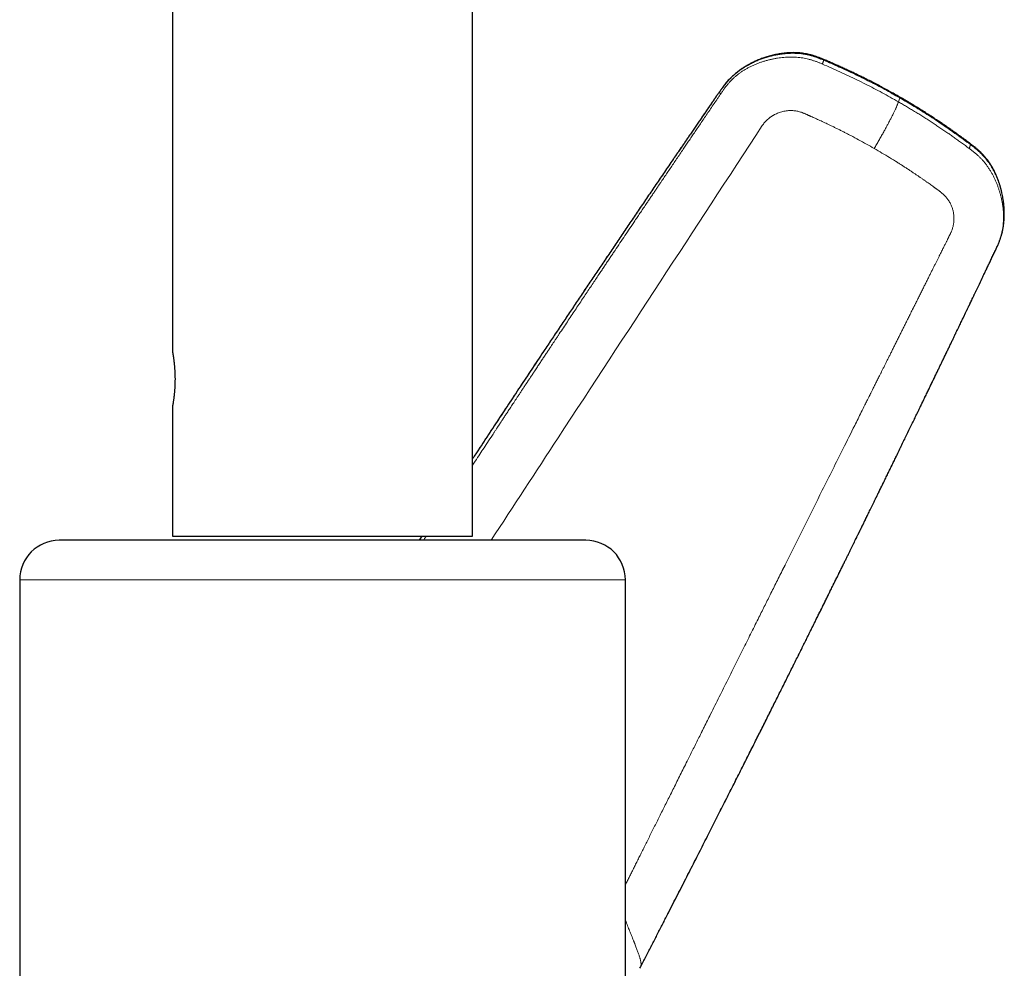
# Model space of a CAD drawing. Header units: millimetres. Extents: x 8 to 701, y 12 to 648.
# Tile 204 of 205: x 515 to 589, y 465 to 537. Entities that reach past the tile are written whole.
import ezdxf

# ---------------------------------------------------------------- set-up
doc = ezdxf.new("R2010")
doc.units = ezdxf.units.MM

msp = doc.modelspace()

# ---------------------------------------------------------------- linework, layer by layer
at = {"color": 7, "linetype": 'Continuous', "lineweight": 30}
for p, q in [((526.186, 606.4), (526.186, 511.55)), ((548.986, 497.5), (548.986, 606.4)), ((581.427, 530.873), (581.427, 530.873)), ((589.2, 520.612), (589.176, 520.507)), ((588.653, 519.155), (588.651, 519.151)), ((526.186, 507.351), (526.186, 497.5)), ((526.186, 497.5), (548.986, 497.5)), ((545.12, 497.5), (544.924, 497.2)), ((557.586, 497.2), (517.586, 497.2)), ((514.586, 494.2), (514.586, 455.164)), ((560.586, 455.164), (560.586, 494.2)), ((561.688, 464.676), (561.686, 464.672))]:
    msp.add_line(p, q, dxfattribs=at)
at = {"color": 252, "linetype": 'Continuous', "lineweight": 0}
for p, q in [((567.684, 531.197), (567.593, 531.065)), ((581.32, 530.517), (581.416, 530.819)), ((545.134, 497.5), (544.938, 497.2)), ((560.586, 494.2), (514.586, 494.2))]:
    msp.add_line(p, q, dxfattribs=at)
at = {"color": 7, "linetype": 'Continuous', "lineweight": 30}
for centre, start, end in [((517.586, 494.2), 90, 180), ((557.586, 494.2), 0, 90)]:
    msp.add_arc(centre, 3, start, end, dxfattribs=at)
for points, knots in [([(581.428, 530.874), (581.289, 530.953), (581.015, 531.11), (580.605, 531.338), (580.201, 531.559), (579.802, 531.771), (579.41, 531.977), (579.031, 532.171), (578.665, 532.354), (578.313, 532.528), (577.966, 532.695), (577.625, 532.856), (577.29, 533.011), (576.961, 533.161), (576.639, 533.305), (576.323, 533.445), (576.013, 533.58), (575.731, 533.701), (575.474, 533.808), (575.242, 533.899), (575.012, 533.982), (574.783, 534.053), (574.562, 534.112), (574.348, 534.158), (574.143, 534.194), (573.941, 534.221), (573.742, 534.24), (573.547, 534.251), (573.356, 534.255), (573.159, 534.253), (572.957, 534.243), (572.751, 534.226), (572.55, 534.203), (572.356, 534.176), (572.169, 534.143), (571.98, 534.106), (571.792, 534.063), (571.605, 534.015), (571.426, 533.965), (571.255, 533.913), (571.092, 533.859), (570.928, 533.8), (570.765, 533.738), (570.603, 533.672), (570.451, 533.605), (570.312, 533.541), (570.185, 533.478), (570.069, 533.419), (569.962, 533.361), (569.864, 533.306), (569.774, 533.254), (569.688, 533.202), (569.608, 533.152), (569.533, 533.104), (569.469, 533.062), (569.415, 533.025), (569.369, 532.993), (569.329, 532.966), (569.296, 532.942), (569.271, 532.924), (569.254, 532.911), (569.239, 532.9), (569.22, 532.887), (569.195, 532.868), (569.165, 532.845), (569.104, 532.798), (569.013, 532.727), (568.897, 532.63), (568.784, 532.531), (568.673, 532.429), (568.563, 532.323), (568.456, 532.212), (568.349, 532.096), (568.243, 531.974), (568.136, 531.844), (568.029, 531.706), (567.911, 531.545), (567.781, 531.362), (567.638, 531.155), (567.489, 530.939), (567.335, 530.714), (567.174, 530.48), (567.008, 530.237), (566.835, 529.986), (566.657, 529.726), (566.473, 529.458), (566.283, 529.18), (566.087, 528.894), (565.885, 528.599), (565.677, 528.295), (565.456, 527.972), (565.221, 527.629), (564.973, 527.264), (564.718, 526.892), (564.461, 526.514), (564.072, 525.944), (563.554, 525.184), (562.91, 524.237), (562.272, 523.298), (561.639, 522.365), (561.012, 521.439), (560.391, 520.521), (559.775, 519.609), (559.165, 518.704), (558.561, 517.807), (557.962, 516.915), (557.368, 516.031), (556.78, 515.154), (556.197, 514.283), (555.62, 513.418), (555.046, 512.559), (554.368, 511.541), (553.585, 510.365), (552.7, 509.032), (551.82, 507.704), (550.946, 506.382), (550.079, 505.068), (549.427, 504.077), (549.063, 503.524), (548.986, 503.407)], [0, 0, 0, 0, 0.009759, 0.019338, 0.028738, 0.037958, 0.046997, 0.055854, 0.06404, 0.072063, 0.079926, 0.087626, 0.095164, 0.102542, 0.109759, 0.116816, 0.123715, 0.130457, 0.135645, 0.140736, 0.145733, 0.150633, 0.155434, 0.159773, 0.164025, 0.168187, 0.17226, 0.176245, 0.180142, 0.183954, 0.188295, 0.192521, 0.196634, 0.200632, 0.204516, 0.208285, 0.21237, 0.21631, 0.220104, 0.223752, 0.227254, 0.230611, 0.234381, 0.237952, 0.241323, 0.244495, 0.247326, 0.249978, 0.252452, 0.254749, 0.256868, 0.258809, 0.260868, 0.26268, 0.264246, 0.265566, 0.266687, 0.267669, 0.268511, 0.269214, 0.269526, 0.269837, 0.270304, 0.270947, 0.271754, 0.272596, 0.2757, 0.278787, 0.281857, 0.284911, 0.28798, 0.291185, 0.294345, 0.297638, 0.301067, 0.304631, 0.308332, 0.31325, 0.318386, 0.323738, 0.329304, 0.335085, 0.341082, 0.347294, 0.353723, 0.360366, 0.367225, 0.374299, 0.381587, 0.38909, 0.396807, 0.405542, 0.414535, 0.423785, 0.433147, 0.44248, 0.466018, 0.489365, 0.512525, 0.535497, 0.558284, 0.580887, 0.603309, 0.625549, 0.64761, 0.669494, 0.691201, 0.712733, 0.734091, 0.755277, 0.776308, 0.797261, 0.830052, 0.86268, 0.89515, 0.927465, 0.959525, 0.991438, 1, 1, 1, 1]), ([(589.201, 520.612), (589.203, 520.619), (589.218, 520.677), (589.24, 520.781), (589.267, 520.923), (589.289, 521.056), (589.307, 521.182), (589.322, 521.3), (589.333, 521.407), (589.342, 521.504), (589.348, 521.588), (589.352, 521.663), (589.355, 521.721), (589.357, 521.766), (589.358, 521.798), (589.359, 521.823), (589.36, 521.848), (589.361, 521.875), (589.361, 521.91), (589.362, 521.953), (589.362, 522.003), (589.362, 522.06), (589.362, 522.122), (589.359, 522.255), (589.35, 522.457), (589.328, 522.726), (589.298, 522.972), (589.263, 523.197), (589.226, 523.4), (589.194, 523.555), (589.169, 523.662), (589.155, 523.72), (589.142, 523.773), (589.131, 523.82), (589.12, 523.863), (589.11, 523.901), (589.101, 523.933), (589.094, 523.957), (589.088, 523.982), (589.08, 524.009), (589.072, 524.039), (589.062, 524.071), (589.051, 524.11), (589.036, 524.159), (589.019, 524.217), (588.997, 524.284), (588.972, 524.36), (588.943, 524.446), (588.909, 524.542), (588.87, 524.648), (588.825, 524.762), (588.774, 524.885), (588.717, 525.016), (588.653, 525.154), (588.581, 525.298), (588.501, 525.449), (588.416, 525.598), (588.327, 525.743), (588.234, 525.884), (588.133, 526.028), (588.023, 526.175), (587.902, 526.323), (587.774, 526.469), (587.638, 526.612), (587.494, 526.752), (587.341, 526.891), (587.179, 527.029), (586.996, 527.174), (586.793, 527.329), (586.571, 527.495), (586.34, 527.665), (586.101, 527.839), (585.854, 528.017), (585.604, 528.196), (585.351, 528.375), (585.096, 528.554), (584.832, 528.736), (584.561, 528.921), (584.271, 529.115), (583.96, 529.32), (583.629, 529.535), (583.287, 529.753), (582.936, 529.973), (582.574, 530.196), (582.201, 530.421), (581.818, 530.648), (581.559, 530.798), (581.427, 530.874)], [0, 0, 0, 0, 0.001772, 0.012717, 0.023047, 0.032766, 0.041874, 0.050374, 0.058266, 0.065007, 0.071186, 0.076511, 0.080937, 0.083782, 0.086072, 0.087807, 0.089268, 0.091246, 0.093757, 0.0968, 0.100376, 0.104484, 0.109056, 0.113694, 0.133001, 0.152293, 0.171585, 0.186255, 0.200986, 0.21578, 0.220231, 0.224602, 0.228537, 0.231997, 0.234983, 0.238046, 0.240368, 0.242025, 0.243502, 0.245905, 0.247996, 0.250186, 0.253107, 0.256766, 0.261079, 0.266105, 0.271844, 0.278296, 0.285599, 0.293641, 0.302423, 0.311944, 0.322204, 0.333, 0.344509, 0.356731, 0.369668, 0.381209, 0.393272, 0.405861, 0.418978, 0.432626, 0.446805, 0.460653, 0.474963, 0.489732, 0.504953, 0.520621, 0.539824, 0.559663, 0.580142, 0.601262, 0.623025, 0.645433, 0.667154, 0.689453, 0.71233, 0.735786, 0.759822, 0.78733, 0.815559, 0.844508, 0.874175, 0.90456, 0.93566, 0.967474, 1, 1, 1, 1]), ([(588.652, 519.151), (588.673, 519.195), (588.715, 519.283), (588.777, 519.415), (588.837, 519.546), (588.893, 519.675), (588.945, 519.801), (588.989, 519.914), (589.026, 520.014), (589.056, 520.1), (589.084, 520.182), (589.108, 520.261), (589.131, 520.335), (589.15, 520.404), (589.166, 520.46), (589.175, 520.494), (589.178, 520.507)], [0, 0, 0, 0, 0.095112, 0.189553, 0.282668, 0.373888, 0.46275, 0.548913, 0.611685, 0.672913, 0.732755, 0.791494, 0.849559, 0.907401, 0.964983, 1, 1, 1, 1]), ([(561.688, 464.676), (561.754, 464.804), (561.955, 465.194), (562.289, 465.843), (562.688, 466.619), (563.082, 467.386), (563.47, 468.144), (563.846, 468.878), (564.21, 469.59), (564.562, 470.278), (564.909, 470.958), (565.251, 471.629), (565.589, 472.292), (565.922, 472.947), (566.251, 473.593), (566.575, 474.23), (566.894, 474.86), (567.207, 475.477), (567.514, 476.082), (567.814, 476.675), (568.11, 477.26), (568.403, 477.84), (568.693, 478.415), (568.981, 478.985), (569.264, 479.547), (569.543, 480.1), (569.815, 480.642), (570.082, 481.172), (570.342, 481.69), (570.598, 482.2), (570.852, 482.705), (571.103, 483.205), (571.351, 483.701), (571.594, 484.187), (571.833, 484.665), (572.068, 485.134), (572.298, 485.595), (572.528, 486.055), (572.757, 486.515), (572.986, 486.975), (573.21, 487.424), (573.429, 487.864), (573.643, 488.295), (573.849, 488.707), (574.045, 489.103), (574.234, 489.482), (574.418, 489.853), (574.597, 490.215), (574.772, 490.568), (574.943, 490.913), (575.11, 491.249), (575.272, 491.576), (575.43, 491.895), (575.582, 492.204), (575.73, 492.502), (575.872, 492.79), (576.011, 493.072), (576.16, 493.372), (576.317, 493.691), (576.482, 494.026), (576.642, 494.35), (576.796, 494.663), (576.945, 494.965), (577.088, 495.255), (577.222, 495.527), (577.347, 495.781), (577.463, 496.017), (577.574, 496.244), (577.681, 496.462), (577.784, 496.67), (577.882, 496.87), (577.976, 497.061), (578.065, 497.243), (578.139, 497.393), (578.197, 497.512), (578.239, 497.598), (578.277, 497.676), (578.309, 497.74), (578.335, 497.792), (578.355, 497.835), (578.376, 497.876), (578.398, 497.922), (578.425, 497.977), (578.457, 498.042), (578.493, 498.116), (578.535, 498.201), (578.582, 498.296), (578.634, 498.402), (578.691, 498.519), (578.753, 498.647), (578.821, 498.784), (578.893, 498.932), (578.969, 499.088), (579.05, 499.254), (579.136, 499.429), (579.228, 499.616), (579.325, 499.815), (579.428, 500.025), (579.535, 500.245), (579.648, 500.476), (579.766, 500.718), (579.889, 500.97), (580.03, 501.257), (580.185, 501.576), (580.354, 501.923), (580.522, 502.266), (580.687, 502.605), (580.849, 502.939), (581.01, 503.268), (581.187, 503.633), (581.381, 504.031), (581.59, 504.461), (581.794, 504.883), (581.996, 505.298), (582.194, 505.707), (582.39, 506.11), (582.58, 506.504), (582.766, 506.888), (582.948, 507.264), (583.125, 507.63), (583.295, 507.98), (583.457, 508.316), (583.612, 508.637), (583.763, 508.949), (583.909, 509.253), (584.052, 509.549), (584.188, 509.832), (584.318, 510.101), (584.442, 510.358), (584.562, 510.607), (584.678, 510.849), (584.802, 511.105), (584.931, 511.373), (585.066, 511.654), (585.196, 511.925), (585.321, 512.185), (585.442, 512.436), (585.557, 512.677), (585.664, 512.9), (585.763, 513.106), (585.854, 513.296), (585.942, 513.478), (586.025, 513.652), (586.107, 513.823), (586.187, 513.991), (586.249, 514.12), (586.291, 514.208), (586.316, 514.259), (586.343, 514.315), (586.374, 514.379), (586.408, 514.452), (586.448, 514.534), (586.492, 514.626), (586.54, 514.727), (586.592, 514.836), (586.649, 514.954), (586.71, 515.081), (586.777, 515.221), (586.851, 515.376), (586.932, 515.546), (587.019, 515.727), (587.11, 515.918), (587.203, 516.113), (587.298, 516.312), (587.394, 516.513), (587.495, 516.723), (587.599, 516.942), (587.708, 517.17), (587.821, 517.406), (587.942, 517.66), (588.072, 517.932), (588.21, 518.223), (588.353, 518.524), (588.502, 518.835), (588.603, 519.047), (588.654, 519.154)], [0, 0, 0, 0, 0.007115, 0.021664, 0.036035, 0.050226, 0.064239, 0.078073, 0.090952, 0.103673, 0.116234, 0.128637, 0.140881, 0.152965, 0.164891, 0.176658, 0.188266, 0.199715, 0.210805, 0.221742, 0.232525, 0.243155, 0.253821, 0.264328, 0.274676, 0.284865, 0.294895, 0.304591, 0.314135, 0.323525, 0.332761, 0.342028, 0.351136, 0.360084, 0.368872, 0.377501, 0.38597, 0.39428, 0.4029, 0.411342, 0.419604, 0.427688, 0.435594, 0.44332, 0.450442, 0.457404, 0.464208, 0.470853, 0.477339, 0.483666, 0.489834, 0.495844, 0.501694, 0.507386, 0.512821, 0.518107, 0.523265, 0.5283, 0.534657, 0.540807, 0.54675, 0.552486, 0.558016, 0.563339, 0.568456, 0.572964, 0.577299, 0.58146, 0.585448, 0.589261, 0.592902, 0.596422, 0.599763, 0.602925, 0.604678, 0.606266, 0.607682, 0.608928, 0.609802, 0.610567, 0.61125, 0.612077, 0.613094, 0.614277, 0.615644, 0.617194, 0.618927, 0.620881, 0.623024, 0.625357, 0.62788, 0.630593, 0.633443, 0.636476, 0.639692, 0.643091, 0.646749, 0.650598, 0.654637, 0.658867, 0.663288, 0.667899, 0.672702, 0.679068, 0.685439, 0.691723, 0.697922, 0.704036, 0.710063, 0.716006, 0.724037, 0.731906, 0.739613, 0.747159, 0.754691, 0.762056, 0.769252, 0.776279, 0.783138, 0.789829, 0.796351, 0.80236, 0.808218, 0.813925, 0.819483, 0.82489, 0.830146, 0.834965, 0.83965, 0.844202, 0.84862, 0.852906, 0.858208, 0.863329, 0.868269, 0.873027, 0.877605, 0.882001, 0.886217, 0.88982, 0.89328, 0.896596, 0.899768, 0.902797, 0.905963, 0.908955, 0.909859, 0.910757, 0.911771, 0.912935, 0.914248, 0.915762, 0.917436, 0.919269, 0.921262, 0.923415, 0.925728, 0.9282, 0.931104, 0.934201, 0.937491, 0.940975, 0.944652, 0.948162, 0.951831, 0.955661, 0.95965, 0.963798, 0.968107, 0.972575, 0.977674, 0.982966, 0.988451, 0.994129, 1, 1, 1, 1]), ([(526.186, 511.55), (526.186, 511.549), (526.187, 511.548), (526.188, 511.538), (526.191, 511.523), (526.195, 511.5), (526.201, 511.471), (526.207, 511.435), (526.214, 511.394), (526.222, 511.348), (526.231, 511.295), (526.24, 511.236), (526.25, 511.171), (526.261, 511.101), (526.271, 511.026), (526.282, 510.947), (526.293, 510.863), (526.304, 510.773), (526.314, 510.678), (526.325, 510.58), (526.334, 510.479), (526.343, 510.376), (526.352, 510.268), (526.359, 510.157), (526.366, 510.042), (526.371, 509.927), (526.376, 509.812), (526.379, 509.697), (526.381, 509.58), (526.382, 509.462), (526.381, 509.343), (526.379, 509.225), (526.376, 509.11), (526.372, 508.998), (526.367, 508.885), (526.361, 508.774), (526.354, 508.664), (526.346, 508.557), (526.337, 508.453), (526.328, 508.354), (526.318, 508.256), (526.308, 508.162), (526.297, 508.071), (526.286, 507.984), (526.275, 507.903), (526.264, 507.826), (526.254, 507.754), (526.244, 507.687), (526.234, 507.624), (526.225, 507.568), (526.216, 507.519), (526.209, 507.476), (526.202, 507.439), (526.197, 507.407), (526.192, 507.383), (526.189, 507.365), (526.187, 507.354), (526.186, 507.349), (526.186, 507.35), (526.186, 507.351)], [0, 0, 0, 0, 0.017433, 0.03488, 0.052313, 0.070258, 0.088217, 0.106162, 0.123593, 0.141038, 0.158469, 0.176397, 0.194339, 0.212267, 0.229878, 0.247502, 0.265113, 0.283228, 0.301357, 0.319472, 0.337208, 0.354958, 0.372694, 0.390957, 0.409235, 0.427498, 0.445033, 0.462582, 0.480117, 0.498175, 0.516249, 0.534307, 0.551628, 0.568962, 0.586283, 0.604101, 0.621934, 0.639753, 0.65718, 0.674621, 0.692048, 0.709966, 0.727899, 0.745817, 0.763504, 0.781204, 0.798891, 0.81709, 0.835303, 0.853502, 0.871201, 0.888914, 0.906613, 0.924841, 0.943084, 0.961312, 0.97876, 0.996222, 1, 1, 1, 1])]:
    msp.add_open_spline(points, degree=3, knots=knots, dxfattribs=at)
at = {"color": 252, "linetype": 'Continuous', "lineweight": 0}
for points, knots in [([(575.652, 533.674), (575.574, 533.707), (575.416, 533.772), (575.178, 533.865), (574.937, 533.949), (574.693, 534.022), (574.446, 534.083), (574.199, 534.131), (573.951, 534.167), (573.702, 534.192), (573.428, 534.205), (573.128, 534.205), (572.803, 534.186), (572.48, 534.151), (572.159, 534.101), (571.84, 534.036), (571.524, 533.957), (571.212, 533.866), (570.905, 533.762), (570.603, 533.644), (570.307, 533.513), (570.018, 533.368), (569.736, 533.21), (569.462, 533.038), (569.197, 532.852), (568.944, 532.652), (568.702, 532.438), (568.472, 532.212), (568.257, 531.973), (568.057, 531.721), (567.867, 531.461), (567.745, 531.285), (567.684, 531.196)], [0, 0, 0, 0, 0.028213, 0.056399, 0.084562, 0.112712, 0.140868, 0.168518, 0.196139, 0.223726, 0.25129, 0.287077, 0.322881, 0.358713, 0.394564, 0.430419, 0.466254, 0.502042, 0.537773, 0.573455, 0.609104, 0.644736, 0.680371, 0.716002, 0.751612, 0.787185, 0.822711, 0.858192, 0.893625, 0.929051, 0.964514, 1, 1, 1, 1]), ([(575.549, 533.386), (575.482, 533.414), (575.348, 533.471), (575.143, 533.553), (574.933, 533.629), (574.718, 533.699), (574.499, 533.76), (574.276, 533.812), (574.05, 533.854), (573.821, 533.886), (573.586, 533.909), (573.348, 533.921), (573.106, 533.924), (572.863, 533.917), (572.618, 533.9), (572.374, 533.874), (572.131, 533.84), (571.889, 533.798), (571.649, 533.747), (571.407, 533.688), (571.166, 533.621), (570.925, 533.544), (570.687, 533.459), (570.452, 533.365), (570.222, 533.262), (569.997, 533.152), (569.778, 533.033), (569.564, 532.905), (569.367, 532.775), (569.187, 532.645), (569.021, 532.515), (568.862, 532.378), (568.71, 532.236), (568.564, 532.087), (568.417, 531.923), (568.27, 531.745), (568.123, 531.552), (567.984, 531.356), (567.894, 531.224), (567.849, 531.158)], [0, 0, 0, 0, 0.02493, 0.050214, 0.075837, 0.101793, 0.128058, 0.154133, 0.180474, 0.207071, 0.233906, 0.261452, 0.289203, 0.317155, 0.345298, 0.37362, 0.401594, 0.429707, 0.457937, 0.486262, 0.515179, 0.544155, 0.573173, 0.602223, 0.631293, 0.659859, 0.688422, 0.71696, 0.745457, 0.769595, 0.793679, 0.817697, 0.84164, 0.865505, 0.889292, 0.917212, 0.944977, 0.972574, 1, 1, 1, 1]), ([(575.652, 533.673), (575.649, 533.666), (575.642, 533.65), (575.631, 533.624), (575.621, 533.597), (575.609, 533.567), (575.598, 533.535), (575.586, 533.5), (575.574, 533.464), (575.561, 533.426), (575.553, 533.399), (575.549, 533.386)], [0, 0, 0, 0, 0.082095, 0.171731, 0.26891, 0.373633, 0.4859, 0.603507, 0.728392, 0.860557, 1, 1, 1, 1]), ([(575.549, 533.386), (575.769, 533.291), (576.211, 533.102), (576.869, 532.806), (577.524, 532.502), (578.175, 532.189), (578.818, 531.87), (579.453, 531.543), (580.08, 531.21), (580.702, 530.869), (581.114, 530.634), (581.32, 530.517)], [0, 0, 0, 0, 0.111772, 0.223625, 0.335549, 0.447534, 0.559569, 0.669643, 0.779746, 0.889868, 1, 1, 1, 1]), ([(581.416, 530.819), (581.23, 530.925), (580.857, 531.138), (580.292, 531.448), (579.724, 531.752), (579.153, 532.049), (578.577, 532.338), (577.999, 532.62), (577.416, 532.894), (576.831, 533.16), (576.244, 533.422), (575.849, 533.59), (575.652, 533.674)], [0, 0, 0, 0, 0.100043, 0.200107, 0.300174, 0.400233, 0.500267, 0.600264, 0.700212, 0.80013, 0.900069, 1, 1, 1, 1]), ([(567.593, 531.064), (567.18, 530.462), (566.354, 529.259), (565.12, 527.456), (563.892, 525.658), (562.672, 523.863), (561.457, 522.073), (560.248, 520.286), (559.045, 518.503), (557.745, 516.571), (556.35, 514.489), (554.86, 512.259), (553.378, 510.032), (551.903, 507.807), (550.439, 505.592), (549.468, 504.118), (548.986, 503.385)], [0, 0, 0, 0, 0.065771, 0.13129, 0.19658, 0.261653, 0.326521, 0.391194, 0.455685, 0.520003, 0.600633, 0.681033, 0.761227, 0.841241, 0.921101, 1, 1, 1, 1]), ([(567.849, 531.158), (567.806, 531.095), (567.721, 530.968), (567.635, 530.843), (567.593, 530.78)], [0, 0, 0, 0, 0.501913, 1, 1, 1, 1]), ([(567.684, 531.197), (567.709, 531.191), (567.761, 531.18), (567.82, 531.165), (567.849, 531.157)], [0, 0, 0, 0, 0.499996, 1, 1, 1, 1]), ([(567.593, 530.78), (567.502, 530.646), (567.322, 530.381), (567.055, 529.988), (566.794, 529.603), (566.539, 529.228), (566.29, 528.861), (566.052, 528.51), (565.824, 528.173), (565.605, 527.851), (565.392, 527.535), (565.182, 527.226), (564.959, 526.896), (564.723, 526.547), (564.474, 526.178), (564.23, 525.818), (563.993, 525.466), (563.76, 525.121), (563.532, 524.784), (563.331, 524.486), (563.2, 524.291), (563.136, 524.196), (563.116, 524.167), (563.097, 524.138), (563.077, 524.109), (563.054, 524.075), (562.986, 523.974), (562.874, 523.808), (562.713, 523.568), (562.544, 523.318), (562.369, 523.058), (562.178, 522.774), (561.971, 522.466), (561.747, 522.134), (561.528, 521.807), (561.255, 521.401), (560.929, 520.916), (560.55, 520.352), (560.174, 519.791), (559.895, 519.374), (559.711, 519.099), (559.621, 518.965), (559.531, 518.831), (559.44, 518.695), (559.348, 518.557), (559.255, 518.418), (559.135, 518.238), (558.986, 518.016), (558.809, 517.751), (558.607, 517.449), (558.38, 517.11), (558.128, 516.732), (557.87, 516.345), (557.604, 515.948), (557.332, 515.538), (557.051, 515.118), (556.765, 514.688), (556.474, 514.25), (556.176, 513.804), (555.874, 513.349), (555.649, 513.01), (555.506, 512.795), (555.451, 512.712), (555.4, 512.636), (555.353, 512.565), (555.305, 512.493), (555.234, 512.386), (555.14, 512.243), (555.012, 512.051), (554.873, 511.842), (554.723, 511.615), (554.563, 511.375), (554.396, 511.122), (554.219, 510.856), (554.038, 510.582), (553.852, 510.3), (553.674, 510.033), (553.507, 509.78), (553.357, 509.552), (553.253, 509.395), (553.194, 509.307), (553.174, 509.276), (553.151, 509.241), (553.127, 509.205), (553.104, 509.17), (553.08, 509.134), (553.057, 509.098), (552.992, 509), (552.887, 508.841), (552.743, 508.625), (552.606, 508.416), (552.473, 508.215), (552.345, 508.022), (552.223, 507.837), (552.106, 507.659), (551.995, 507.49), (551.888, 507.328), (551.787, 507.176), (551.693, 507.032), (551.603, 506.896), (551.519, 506.769), (551.438, 506.645), (551.36, 506.527), (551.285, 506.413), (551.217, 506.309), (551.154, 506.214), (551.097, 506.128), (551.047, 506.051), (551.003, 505.985), (550.967, 505.93), (550.937, 505.885), (550.912, 505.846), (550.891, 505.815), (550.875, 505.79), (550.863, 505.772), (550.856, 505.762), (550.853, 505.757), (550.852, 505.755), (550.849, 505.751), (550.845, 505.745), (550.838, 505.735), (550.832, 505.725), (550.825, 505.715), (550.818, 505.704), (550.812, 505.694), (550.795, 505.669), (550.759, 505.615), (550.687, 505.504), (550.558, 505.308), (550.328, 504.958), (549.919, 504.336), (549.454, 503.628), (549.112, 503.105), (548.986, 502.914)], [0, 0, 0, 0, 0.014487, 0.028683, 0.04256, 0.056101, 0.069314, 0.082213, 0.094097, 0.105722, 0.117099, 0.128238, 0.139148, 0.152751, 0.166021, 0.178981, 0.19165, 0.204052, 0.216207, 0.228135, 0.236225, 0.237278, 0.238329, 0.239379, 0.240427, 0.241489, 0.243045, 0.251295, 0.259416, 0.268926, 0.278277, 0.287485, 0.299615, 0.311541, 0.323293, 0.3349, 0.355353, 0.375585, 0.395725, 0.415813, 0.420552, 0.425341, 0.430178, 0.435064, 0.44, 0.444986, 0.450022, 0.459385, 0.468918, 0.478621, 0.491881, 0.505446, 0.519316, 0.533488, 0.548262, 0.563348, 0.578745, 0.594451, 0.610462, 0.626775, 0.643385, 0.646824, 0.649879, 0.652399, 0.65495, 0.657531, 0.660143, 0.666421, 0.672869, 0.680767, 0.688908, 0.69729, 0.70654, 0.716067, 0.725872, 0.735954, 0.746311, 0.754624, 0.763106, 0.770709, 0.771463, 0.772646, 0.773941, 0.775229, 0.77651, 0.777785, 0.779053, 0.780315, 0.788345, 0.796095, 0.803563, 0.81075, 0.817654, 0.824275, 0.830613, 0.836668, 0.84244, 0.847928, 0.853042, 0.857883, 0.862451, 0.866745, 0.871112, 0.875156, 0.878877, 0.882275, 0.885351, 0.888105, 0.890538, 0.892403, 0.894022, 0.895395, 0.896523, 0.897406, 0.898044, 0.898436, 0.89854, 0.898578, 0.898583, 0.898943, 0.899302, 0.899662, 0.900021, 0.900381, 0.90074, 0.901099, 0.903076, 0.906603, 0.912897, 0.924118, 0.94409, 0.979541, 1, 1, 1, 1]), ([(581.32, 530.517), (581.314, 530.5), (581.303, 530.466), (581.285, 530.412), (581.263, 530.352), (581.237, 530.284), (581.205, 530.208), (581.171, 530.127), (581.133, 530.041), (581.092, 529.953), (581.048, 529.858), (580.998, 529.756), (580.945, 529.646), (580.886, 529.528), (580.826, 529.409), (580.764, 529.287), (580.701, 529.166), (580.635, 529.038), (580.569, 528.914), (580.505, 528.793), (580.443, 528.678), (580.379, 528.56), (580.313, 528.438), (580.242, 528.308), (580.166, 528.17), (580.084, 528.024), (580.001, 527.875), (579.916, 527.724), (579.831, 527.573), (579.745, 527.422), (579.659, 527.272), (579.573, 527.122), (579.516, 527.022), (579.487, 526.971)], [0, 0, 0, 0, 0.041671, 0.08334, 0.125009, 0.166682, 0.20835, 0.25001, 0.285724, 0.321439, 0.357152, 0.392869, 0.428586, 0.464299, 0.500013, 0.531273, 0.562529, 0.593777, 0.625027, 0.65004, 0.675053, 0.700054, 0.725039, 0.750013, 0.777985, 0.805973, 0.833977, 0.86199, 0.889993, 0.917492, 0.944995, 0.972497, 1, 1, 1, 1]), ([(586.703, 526.97), (586.603, 527.045), (586.406, 527.192), (586.113, 527.406), (585.827, 527.613), (585.548, 527.813), (585.275, 528.005), (584.992, 528.2), (584.701, 528.4), (584.4, 528.603), (584.106, 528.799), (583.805, 528.996), (583.496, 529.196), (583.179, 529.397), (582.866, 529.593), (582.555, 529.785), (582.247, 529.972), (581.939, 530.156), (581.63, 530.338), (581.423, 530.457), (581.32, 530.517)], [0, 0, 0, 0, 0.057958, 0.114267, 0.168955, 0.222099, 0.273798, 0.324149, 0.381892, 0.438054, 0.492788, 0.546249, 0.605651, 0.663834, 0.721022, 0.777444, 0.833325, 0.888893, 0.944375, 1, 1, 1, 1]), ([(581.427, 530.873), (581.428, 530.872), (581.43, 530.871), (581.429, 530.86), (581.424, 530.841), (581.419, 530.826), (581.416, 530.819)], [0, 0, 0, 0, 0.154549, 0.436264, 0.718041, 1, 1, 1, 1]), ([(581.416, 530.819), (581.602, 530.711), (581.974, 530.495), (582.526, 530.164), (583.075, 529.825), (583.619, 529.48), (584.159, 529.128), (584.693, 528.769), (585.223, 528.403), (585.748, 528.031), (586.271, 527.655), (586.615, 527.398), (586.787, 527.27)], [0, 0, 0, 0, 0.100043, 0.200107, 0.300175, 0.400233, 0.500267, 0.600264, 0.700212, 0.80013, 0.900069, 1, 1, 1, 1]), ([(574.09, 529.668), (574.045, 529.686), (573.956, 529.722), (573.818, 529.766), (573.677, 529.802), (573.533, 529.828), (573.386, 529.846), (573.229, 529.855), (573.063, 529.855), (572.888, 529.843), (572.715, 529.819), (572.541, 529.783), (572.374, 529.737), (572.213, 529.681), (572.06, 529.618), (571.947, 529.563), (571.87, 529.522), (571.828, 529.499), (571.786, 529.474), (571.745, 529.449), (571.704, 529.423), (571.664, 529.397), (571.624, 529.369), (571.567, 529.329), (571.494, 529.273), (571.427, 529.216), (571.38, 529.175), (571.353, 529.15), (571.325, 529.124), (571.295, 529.094), (571.238, 529.037), (571.158, 528.95), (571.063, 528.832), (571.006, 528.749), (570.978, 528.708)], [0, 0, 0, 0, 0.04101, 0.082008, 0.123159, 0.16463, 0.206583, 0.249174, 0.298769, 0.348325, 0.398069, 0.448223, 0.499005, 0.546314, 0.593179, 0.639773, 0.653478, 0.66718, 0.680882, 0.69459, 0.708309, 0.722041, 0.735794, 0.749569, 0.781673, 0.814226, 0.824561, 0.83495, 0.845393, 0.856782, 0.871359, 0.914457, 0.957277, 1, 1, 1, 1]), ([(579.487, 526.971), (579.29, 527.083), (578.897, 527.307), (578.302, 527.634), (577.824, 527.888), (577.465, 528.075), (577.227, 528.197), (576.989, 528.318), (576.753, 528.436), (576.522, 528.55), (576.308, 528.655), (576.108, 528.752), (575.918, 528.842), (575.729, 528.931), (575.541, 529.02), (575.356, 529.105), (575.178, 529.186), (575.013, 529.261), (574.854, 529.333), (574.734, 529.386), (574.645, 529.426), (574.588, 529.451), (574.531, 529.476), (574.476, 529.501), (574.412, 529.529), (574.341, 529.56), (574.265, 529.593), (574.198, 529.622), (574.141, 529.646), (574.105, 529.661), (574.09, 529.668)], [0, 0, 0, 0, 0.112423, 0.224897, 0.337443, 0.381681, 0.425935, 0.470205, 0.514492, 0.557238, 0.598051, 0.63291, 0.667656, 0.702289, 0.73681, 0.771219, 0.803095, 0.834084, 0.861546, 0.889692, 0.899077, 0.910074, 0.920536, 0.930463, 0.939855, 0.955296, 0.969031, 0.98106, 0.991383, 1, 1, 1, 1]), ([(570.978, 528.708), (565.813, 520.802), (558.952, 510.299), (552.087, 499.797), (550.39, 497.2)], [0, 0, 0, 0, 0.75271, 1, 1, 1, 1]), ([(586.787, 527.269), (586.785, 527.263), (586.782, 527.25), (586.777, 527.229), (586.772, 527.206), (586.765, 527.181), (586.758, 527.155), (586.75, 527.128), (586.742, 527.099), (586.733, 527.069), (586.724, 527.037), (586.713, 527.004), (586.706, 526.982), (586.703, 526.97)], [0, 0, 0, 0, 0.061324, 0.129237, 0.203739, 0.284831, 0.372514, 0.466787, 0.561709, 0.662492, 0.769134, 0.881637, 1, 1, 1, 1]), ([(586.787, 527.27), (586.889, 527.192), (587.002, 527.106), (587.124, 527.008), (587.157, 526.981), (587.19, 526.954), (587.223, 526.927), (587.256, 526.899), (587.288, 526.872), (587.332, 526.833), (587.392, 526.781), (587.47, 526.709), (587.559, 526.624), (587.658, 526.526), (587.744, 526.435), (587.812, 526.359), (587.86, 526.305), (587.904, 526.254), (587.947, 526.202), (587.989, 526.149), (588.031, 526.096), (588.107, 525.998), (588.212, 525.852), (588.336, 525.663), (588.416, 525.529), (588.458, 525.456), (588.47, 525.436), (588.481, 525.415), (588.493, 525.395), (588.504, 525.375), (588.515, 525.354), (588.537, 525.313), (588.573, 525.246), (588.624, 525.145), (588.682, 525.026), (588.744, 524.889), (588.811, 524.732), (588.876, 524.567), (588.939, 524.395), (588.999, 524.217), (589.058, 524.026), (589.114, 523.829), (589.164, 523.628), (589.208, 523.432), (589.235, 523.292), (589.25, 523.212), (589.254, 523.186), (589.259, 523.161), (589.263, 523.135), (589.267, 523.109), (589.288, 522.979), (589.32, 522.746), (589.35, 522.406), (589.362, 522.067), (589.357, 521.727), (589.334, 521.388), (589.292, 521.067), (589.248, 520.809), (589.212, 520.663), (589.2, 520.612)], [0, 0, 0, 0, 0.051184, 0.0568973, 0.062604, 0.0683044, 0.0739984, 0.0796862, 0.0853678, 0.0910433, 0.1030381, 0.1172119, 0.1335655, 0.1521028, 0.1728261, 0.1837638, 0.1927892, 0.2018118, 0.2108309, 0.2198459, 0.2288566, 0.2378631, 0.2693557, 0.3008129, 0.3284783, 0.3315833, 0.3346883, 0.3377933, 0.3408982, 0.3440032, 0.3471081, 0.3502131, 0.3627154, 0.3777621, 0.3953553, 0.4154975, 0.4381901, 0.463433, 0.4866072, 0.5115771, 0.5383366, 0.5668752, 0.5934493, 0.6213834, 0.6470883, 0.6505323, 0.6539943, 0.6574743, 0.6609724, 0.6644884, 0.6680225, 0.7134786, 0.7588766, 0.8042447, 0.8495922, 0.8948999, 0.9401416, 0.9788573, 1, 1, 1, 1]), ([(579.487, 526.971), (579.683, 526.858), (580.074, 526.631), (580.655, 526.28), (581.116, 525.995), (581.457, 525.779), (581.682, 525.635), (581.906, 525.49), (582.127, 525.345), (582.342, 525.203), (582.54, 525.071), (582.724, 524.946), (582.897, 524.828), (583.069, 524.71), (583.24, 524.591), (583.406, 524.475), (583.566, 524.362), (583.714, 524.257), (583.856, 524.155), (583.962, 524.079), (584.041, 524.022), (584.091, 523.985), (584.142, 523.948), (584.19, 523.913), (584.247, 523.872), (584.31, 523.826), (584.376, 523.777), (584.435, 523.734), (584.485, 523.697), (584.515, 523.674), (584.529, 523.664)], [0, 0, 0, 0, 0.112433, 0.224913, 0.337458, 0.381694, 0.425945, 0.470211, 0.514495, 0.557247, 0.598075, 0.632942, 0.66769, 0.702319, 0.736831, 0.771227, 0.803114, 0.834117, 0.861575, 0.8897, 0.899077, 0.910078, 0.920542, 0.930471, 0.939865, 0.955307, 0.969041, 0.981068, 0.991388, 1, 1, 1, 1]), ([(586.703, 526.97), (586.761, 526.927), (586.878, 526.839), (587.051, 526.703), (587.223, 526.561), (587.392, 526.409), (587.555, 526.251), (587.712, 526.084), (587.862, 525.91), (588.005, 525.728), (588.142, 525.536), (588.273, 525.337), (588.397, 525.129), (588.514, 524.914), (588.623, 524.694), (588.723, 524.47), (588.816, 524.243), (588.901, 524.013), (588.979, 523.779), (589.05, 523.541), (589.113, 523.298), (589.168, 523.052), (589.215, 522.803), (589.252, 522.552), (589.28, 522.302), (589.298, 522.051), (589.306, 521.802), (589.303, 521.553), (589.29, 521.318), (589.269, 521.095), (589.24, 520.887), (589.202, 520.681), (589.156, 520.477), (589.101, 520.276), (589.034, 520.067), (588.955, 519.85), (588.862, 519.626), (588.763, 519.406), (588.694, 519.262), (588.66, 519.19)], [0, 0, 0, 0, 0.024932, 0.050217, 0.075841, 0.101798, 0.128064, 0.154139, 0.180481, 0.207079, 0.233914, 0.261459, 0.289211, 0.317162, 0.345305, 0.373627, 0.4016, 0.429713, 0.457942, 0.486266, 0.515183, 0.544158, 0.573176, 0.602225, 0.631294, 0.65986, 0.688422, 0.71696, 0.745456, 0.769594, 0.793678, 0.817696, 0.841638, 0.865504, 0.889291, 0.91721, 0.944977, 0.972574, 1, 1, 1, 1]), ([(584.529, 523.664), (584.552, 523.646), (584.594, 523.614), (584.656, 523.563), (584.715, 523.512), (584.771, 523.46), (584.825, 523.406), (584.877, 523.351), (584.929, 523.292), (584.981, 523.231), (585.031, 523.166), (585.08, 523.099), (585.126, 523.031), (585.17, 522.961), (585.22, 522.877), (585.274, 522.776), (585.329, 522.658), (585.377, 522.54), (585.419, 522.421), (585.453, 522.303), (585.482, 522.185), (585.506, 522.062), (585.524, 521.933), (585.535, 521.8), (585.54, 521.666), (585.537, 521.532), (585.528, 521.398), (585.512, 521.271), (585.491, 521.152), (585.468, 521.042), (585.439, 520.934), (585.409, 520.834), (585.376, 520.743), (585.343, 520.66), (585.306, 520.576), (585.279, 520.52), (585.266, 520.49)], [0, 0, 0, 0, 0.024184, 0.045651, 0.067955, 0.089683, 0.111038, 0.132518, 0.154145, 0.177493, 0.200788, 0.224055, 0.24732, 0.270608, 0.293944, 0.330712, 0.367367, 0.404006, 0.439521, 0.473808, 0.50809, 0.54245, 0.580365, 0.618128, 0.655844, 0.693619, 0.731559, 0.769767, 0.801917, 0.833697, 0.865166, 0.896834, 0.92225, 0.947283, 0.972429, 1, 1, 1, 1]), ([(585.266, 520.49), (585.265, 520.49), (585.265, 520.49), (585.264, 520.487), (585.26, 520.48), (585.252, 520.464), (585.239, 520.437), (585.22, 520.4), (585.197, 520.352), (585.168, 520.295), (585.134, 520.227), (585.097, 520.152), (585.056, 520.071), (585.013, 519.984), (584.966, 519.889), (584.914, 519.786), (584.859, 519.676), (584.8, 519.558), (584.738, 519.432), (584.672, 519.299), (584.598, 519.151), (584.516, 518.987), (584.426, 518.806), (584.33, 518.615), (584.23, 518.414), (584.125, 518.204), (584.016, 517.985), (583.902, 517.757), (583.783, 517.519), (583.659, 517.27), (583.529, 517.009), (583.392, 516.736), (583.251, 516.452), (583.104, 516.158), (582.953, 515.854), (582.796, 515.54), (582.678, 515.303), (582.6, 515.148), (582.566, 515.078), (582.531, 515.009), (582.496, 514.939), (582.462, 514.87), (582.428, 514.802), (582.343, 514.633), (582.217, 514.38), (582.051, 514.046), (581.9, 513.744), (581.758, 513.461), (581.626, 513.195), (581.497, 512.936), (581.363, 512.668), (581.226, 512.392), (581.085, 512.11), (580.948, 511.836), (580.816, 511.572), (580.689, 511.318), (580.567, 511.072), (580.449, 510.836), (580.336, 510.61), (580.228, 510.392), (580.124, 510.184), (580.025, 509.985), (579.932, 509.799), (579.845, 509.626), (579.765, 509.464), (579.688, 509.31), (579.616, 509.165), (579.546, 509.025), (579.479, 508.89), (579.414, 508.762), (579.355, 508.643), (579.301, 508.534), (579.251, 508.434), (579.206, 508.344), (579.166, 508.264), (579.138, 508.208), (579.121, 508.174), (579.113, 508.158), (579.106, 508.143), (579.098, 508.127), (579.09, 508.112), (579.082, 508.096), (579.075, 508.081), (579.053, 508.038), (579.006, 507.942), (578.909, 507.748), (578.735, 507.401), (578.426, 506.781), (577.874, 505.674), (576.888, 503.697), (575.128, 500.168), (573.654, 497.212), (572.697, 495.293), (572.671, 495.241), (572.645, 495.188), (572.618, 495.135), (572.592, 495.082), (572.566, 495.03), (572.499, 494.896), (572.353, 494.604), (572.136, 494.167), (571.885, 493.665), (571.649, 493.191), (571.417, 492.727), (571.192, 492.275), (570.963, 491.816), (570.715, 491.32), (570.449, 490.786), (570.164, 490.214), (569.874, 489.633), (569.579, 489.042), (569.28, 488.443), (568.977, 487.834), (568.668, 487.215), (568.355, 486.588), (568.038, 485.951), (567.715, 485.305), (567.388, 484.65), (567.086, 484.045), (566.81, 483.49), (566.602, 483.074), (566.472, 482.812), (566.419, 482.707), (566.403, 482.675), (566.387, 482.642), (566.37, 482.609), (566.353, 482.575), (566.27, 482.407), (566.119, 482.106), (565.904, 481.674), (565.691, 481.247), (565.481, 480.827), (565.255, 480.373), (565.013, 479.888), (564.756, 479.373), (564.504, 478.868), (564.259, 478.376), (564.02, 477.896), (563.788, 477.431), (563.562, 476.98), (563.342, 476.539), (563.126, 476.106), (562.914, 475.681), (562.707, 475.264), (562.504, 474.859), (562.308, 474.464), (562.117, 474.081), (561.931, 473.709), (561.751, 473.348), (561.577, 472.999), (561.408, 472.661), (561.245, 472.333), (561.087, 472.017), (560.935, 471.713), (560.789, 471.419), (560.673, 471.187), (560.606, 471.053), (560.586, 471.012)], [0, 0, 0, 0, 0.000014, 0.00004, 0.000132, 0.000471, 0.001015, 0.001766, 0.002724, 0.003887, 0.005257, 0.006834, 0.008421, 0.010175, 0.012094, 0.014178, 0.016428, 0.018799, 0.02133, 0.024021, 0.026872, 0.030317, 0.033971, 0.037832, 0.041901, 0.046177, 0.05058, 0.055183, 0.059986, 0.06499, 0.070302, 0.075823, 0.081553, 0.087492, 0.093639, 0.099995, 0.106559, 0.10798, 0.109394, 0.110801, 0.112201, 0.113595, 0.114981, 0.11636, 0.123823, 0.13031, 0.13663, 0.142132, 0.1475, 0.152736, 0.157839, 0.16374, 0.169453, 0.174978, 0.180314, 0.185462, 0.190421, 0.195192, 0.199774, 0.204168, 0.208374, 0.212391, 0.21622, 0.219657, 0.222927, 0.226029, 0.228964, 0.231731, 0.234521, 0.237118, 0.239521, 0.24173, 0.243744, 0.245565, 0.247192, 0.248625, 0.248938, 0.249252, 0.249566, 0.24988, 0.250194, 0.250507, 0.250821, 0.251135, 0.253108, 0.25663, 0.262921, 0.274153, 0.294212, 0.330031, 0.393993, 0.508212, 0.50927, 0.510331, 0.511393, 0.512458, 0.513525, 0.514594, 0.515666, 0.521596, 0.532348, 0.542123, 0.552064, 0.561079, 0.570226, 0.579505, 0.588915, 0.60029, 0.611852, 0.6236, 0.635535, 0.647657, 0.659966, 0.672461, 0.685143, 0.698012, 0.711068, 0.724311, 0.73774, 0.747787, 0.757936, 0.762975, 0.763637, 0.764299, 0.764961, 0.765624, 0.766288, 0.767031, 0.775802, 0.784568, 0.793199, 0.801697, 0.810061, 0.820699, 0.831113, 0.841301, 0.851265, 0.861003, 0.870348, 0.879476, 0.888387, 0.897081, 0.905729, 0.91415, 0.922345, 0.930314, 0.938057, 0.945574, 0.952865, 0.959929, 0.966768, 0.97338, 0.979767, 0.985927, 0.991861, 0.997569, 1, 1, 1, 1]), ([(588.462, 518.776), (588.495, 518.845), (588.561, 518.983), (588.627, 519.121), (588.66, 519.19)], [0, 0, 0, 0, 0.4980797, 1, 1, 1, 1]), ([(588.66, 519.19), (588.66, 519.181), (588.66, 519.167), (588.654, 519.157), (588.653, 519.155)], [0, 0, 0, 0, 0.733716, 1, 1, 1, 1]), ([(561.744, 464.802), (561.744, 464.802), (561.744, 464.802), (561.744, 464.802), (561.744, 464.802), (561.745, 464.802), (561.746, 464.805), (561.748, 464.81), (561.753, 464.818), (561.76, 464.832), (561.77, 464.851), (561.784, 464.878), (561.802, 464.914), (561.825, 464.959), (561.854, 465.014), (561.887, 465.078), (561.924, 465.15), (561.968, 465.235), (562.018, 465.333), (562.075, 465.445), (562.138, 465.567), (562.207, 465.7), (562.28, 465.842), (562.358, 465.995), (562.441, 466.157), (562.53, 466.329), (562.622, 466.508), (562.717, 466.694), (562.816, 466.886), (562.92, 467.088), (563.028, 467.299), (563.141, 467.519), (563.256, 467.744), (563.374, 467.973), (563.493, 468.206), (563.617, 468.447), (563.744, 468.697), (563.876, 468.955), (564.012, 469.221), (564.153, 469.495), (564.297, 469.777), (564.445, 470.068), (564.597, 470.364), (564.751, 470.667), (564.909, 470.975), (565.07, 471.292), (565.247, 471.639), (565.441, 472.019), (565.651, 472.431), (565.867, 472.855), (566.088, 473.29), (566.314, 473.735), (566.541, 474.182), (566.768, 474.629), (566.996, 475.078), (567.228, 475.536), (567.465, 476.003), (567.705, 476.479), (567.951, 476.963), (568.2, 477.457), (568.454, 477.96), (568.713, 478.472), (568.974, 478.99), (569.238, 479.513), (569.505, 480.043), (569.776, 480.583), (570.054, 481.135), (570.338, 481.7), (570.629, 482.279), (570.924, 482.868), (571.225, 483.468), (571.508, 484.035), (571.774, 484.566), (572.022, 485.061), (572.273, 485.564), (572.527, 486.074), (572.786, 486.591), (573.047, 487.117), (573.313, 487.651), (573.583, 488.193), (573.857, 488.743), (574.114, 489.262), (574.355, 489.747), (574.579, 490.199), (574.806, 490.655), (575.035, 491.118), (575.302, 491.657), (575.604, 492.268), (575.94, 492.948), (576.272, 493.62), (576.6, 494.285), (576.923, 494.941), (577.242, 495.588), (577.547, 496.209), (577.839, 496.804), (578.118, 497.372), (578.392, 497.931), (578.662, 498.482), (578.927, 499.024), (579.188, 499.556), (579.443, 500.078), (579.694, 500.591), (579.94, 501.095), (580.18, 501.588), (580.416, 502.071), (580.642, 502.535), (580.859, 502.981), (581.067, 503.408), (581.27, 503.826), (581.469, 504.235), (581.667, 504.643), (581.864, 505.049), (582.06, 505.452), (582.251, 505.846), (582.436, 506.229), (582.617, 506.602), (582.79, 506.959), (582.955, 507.3), (583.113, 507.626), (583.267, 507.945), (583.417, 508.257), (583.578, 508.59), (583.749, 508.943), (583.929, 509.318), (584.107, 509.685), (584.281, 510.046), (584.452, 510.401), (584.62, 510.751), (584.801, 511.126), (584.993, 511.525), (585.196, 511.948), (585.396, 512.364), (585.592, 512.773), (585.785, 513.175), (585.974, 513.569), (586.159, 513.955), (586.328, 514.306), (586.48, 514.624), (586.616, 514.908), (586.748, 515.185), (586.878, 515.455), (587.003, 515.718), (587.125, 515.974), (587.243, 516.22), (587.352, 516.447), (587.451, 516.654), (587.54, 516.842), (587.626, 517.023), (587.709, 517.196), (587.788, 517.361), (587.862, 517.516), (587.93, 517.66), (587.994, 517.793), (588.054, 517.918), (588.11, 518.036), (588.161, 518.143), (588.208, 518.241), (588.25, 518.329), (588.288, 518.409), (588.322, 518.482), (588.353, 518.547), (588.38, 518.603), (588.403, 518.652), (588.423, 518.693), (588.437, 518.723), (588.448, 518.745), (588.455, 518.76), (588.459, 518.769), (588.462, 518.774), (588.462, 518.776)], [0, 0, 0, 0, 0, 0.000001, 0.000002, 0.000008, 0.000032, 0.000127, 0.000284, 0.000502, 0.000891, 0.001389, 0.001998, 0.002875, 0.00391, 0.005105, 0.006459, 0.007972, 0.009855, 0.011938, 0.014221, 0.016703, 0.019385, 0.022213, 0.025234, 0.028448, 0.031854, 0.035269, 0.038858, 0.04262, 0.046556, 0.050665, 0.054948, 0.059144, 0.063493, 0.067996, 0.072652, 0.07746, 0.082421, 0.087533, 0.092796, 0.09821, 0.103774, 0.109384, 0.115137, 0.121033, 0.12707, 0.134559, 0.142251, 0.150146, 0.158239, 0.166531, 0.175019, 0.183201, 0.191554, 0.200076, 0.208767, 0.217624, 0.226645, 0.235831, 0.245182, 0.254701, 0.264389, 0.274071, 0.283922, 0.293944, 0.30414, 0.314705, 0.325458, 0.336404, 0.347547, 0.358893, 0.367952, 0.377143, 0.386467, 0.39593, 0.405534, 0.415282, 0.42518, 0.435231, 0.44544, 0.455811, 0.464074, 0.472438, 0.480903, 0.489469, 0.498135, 0.510852, 0.523444, 0.535898, 0.548205, 0.560355, 0.572339, 0.584151, 0.594819, 0.605331, 0.615681, 0.625864, 0.635878, 0.645717, 0.655378, 0.664859, 0.674156, 0.683268, 0.692193, 0.700929, 0.708991, 0.716883, 0.724605, 0.732155, 0.739535, 0.747175, 0.754622, 0.761879, 0.768949, 0.775834, 0.782539, 0.788699, 0.794707, 0.800578, 0.806324, 0.811959, 0.818999, 0.825894, 0.83266, 0.83931, 0.845853, 0.8523, 0.858656, 0.866578, 0.87437, 0.882033, 0.889567, 0.896968, 0.904229, 0.911342, 0.918294, 0.923637, 0.928866, 0.933974, 0.938954, 0.943798, 0.948496, 0.953041, 0.957425, 0.961011, 0.964469, 0.967794, 0.970981, 0.974025, 0.976922, 0.979514, 0.981965, 0.984274, 0.986434, 0.988444, 0.990205, 0.991827, 0.993306, 0.994642, 0.995832, 0.996875, 0.99777, 0.998516, 0.999113, 0.999462, 0.999726, 0.999906, 1, 1, 1, 1]), ([(545.451, 497.5), (545.403, 497.426), (545.337, 497.326), (545.272, 497.226), (545.256, 497.2)], [0, 0, 0, 0, 0.744579, 1, 1, 1, 1]), ([(560.586, 468.329), (560.587, 468.327), (560.593, 468.312), (560.603, 468.284), (560.618, 468.246), (560.633, 468.209), (560.647, 468.172), (560.661, 468.135), (560.697, 468.044), (560.754, 467.899), (560.832, 467.705), (560.908, 467.517), (560.981, 467.335), (561.054, 467.154), (561.126, 466.975), (561.178, 466.843), (561.211, 466.759), (561.226, 466.721), (561.241, 466.683), (561.256, 466.646), (561.271, 466.609), (561.285, 466.573), (561.314, 466.497), (561.358, 466.384), (561.414, 466.238), (561.467, 466.098), (561.516, 465.966), (561.561, 465.839), (561.603, 465.72), (561.64, 465.608), (561.673, 465.503), (561.701, 465.405), (561.725, 465.315), (561.745, 465.231), (561.759, 465.155), (561.77, 465.087), (561.776, 465.026), (561.778, 464.972), (561.776, 464.925), (561.77, 464.885), (561.762, 464.852), (561.753, 464.824), (561.747, 464.809), (561.744, 464.802)], [0, 0, 0, 0, 0.001207, 0.008496, 0.015699, 0.022817, 0.029849, 0.036796, 0.043658, 0.082158, 0.119926, 0.156975, 0.193313, 0.228947, 0.267338, 0.30489, 0.313206, 0.321479, 0.32971, 0.337899, 0.346046, 0.35415, 0.362212, 0.396916, 0.431239, 0.465185, 0.498761, 0.531977, 0.564844, 0.597376, 0.629594, 0.661517, 0.693166, 0.72456, 0.755724, 0.786691, 0.817493, 0.848154, 0.878689, 0.909122, 0.939474, 0.969761, 1, 1, 1, 1]), ([(561.744, 464.802), (561.735, 464.779), (561.717, 464.735), (561.697, 464.695), (561.688, 464.676)], [0, 0, 0, 0, 0.530904, 1, 1, 1, 1])]:
    msp.add_open_spline(points, degree=3, knots=knots, dxfattribs=at)

doc.saveas('drawing.dxf')
